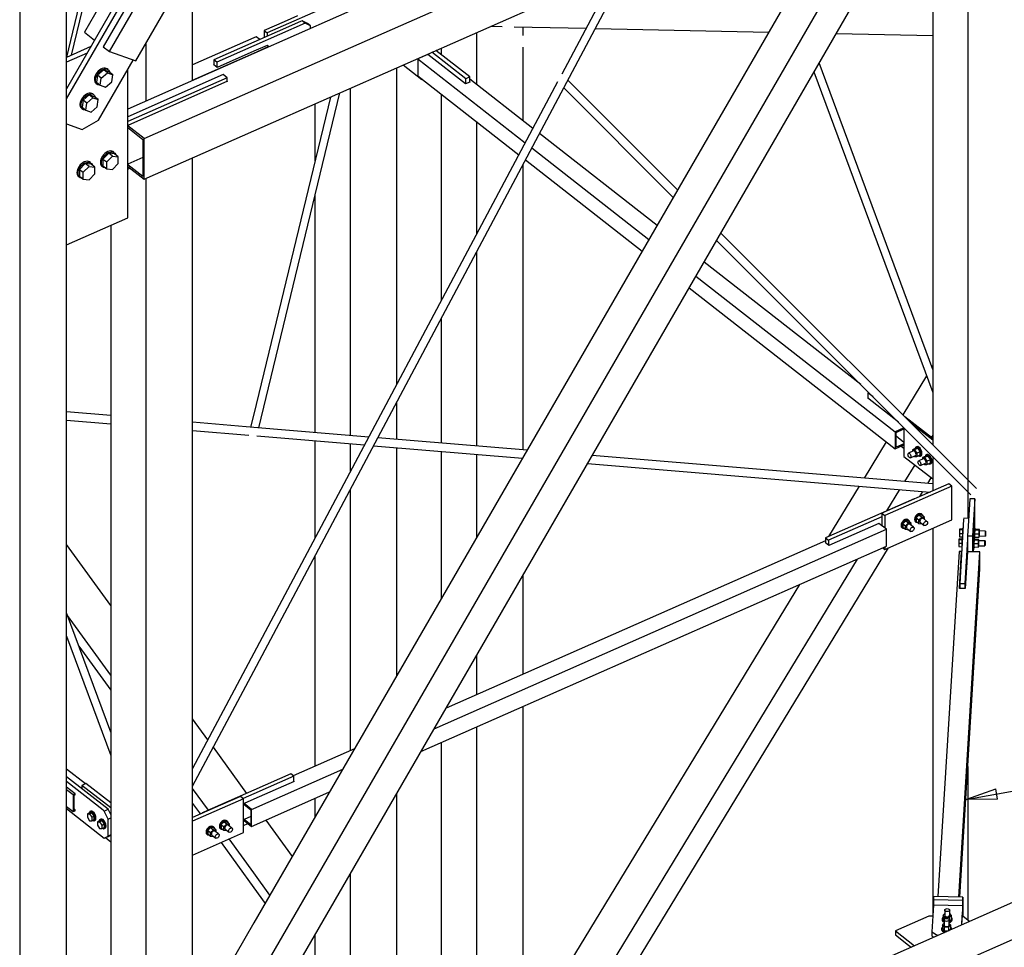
# Paper-space layout 'A0 Advance Steel' of a CAD drawing. Header units: millimetres. Extents: x 292 to 712, y 182 to 776.
# Tile 19 of 61: x 431 to 462, y 373 to 403. Entities that reach past the tile are written whole.
import ezdxf

# ---------------------------------------------------------------- set-up
doc = ezdxf.new("R2010")
doc.units = ezdxf.units.MM
doc.layers.get('0').update_dxf_attribs({"linetype": 'CONTINUOUS'})
for name, color, linetype in [('AS_Belki', 145, 'CONTINUOUS'), ('AS_Blachy', 30, 'CONTINUOUS'), ('AS_Sruby', 9, 'CONTINUOUS')]:
    doc.layers.add(name, color=color, linetype=linetype)

psp = doc.layouts.new('A0 Advance Steel')

# ---------------------------------------------------------------- linework, layer by layer
at = {"color": 0, "linetype": 'ByBlock', "lineweight": -2}
for p, q in [((461.059, 377.864), (462.014, 378.205)), ((462.073, 377.877), (462.014, 378.205)), ((462.073, 377.877), (461.059, 377.864))]:
    psp.add_line(p, q, dxfattribs=at)
at = {"color": 7}
psp.add_lwpolyline([(461.059, 377.864), (520.694, 388.547), (535.641, 388.547)], dxfattribs=at)
at = {"layer": 'AS_Belki', "linetype": 'Continuous', "ltscale": 0.15}
for p, q in [((430.878, 484.716), (430.878, 305.588)), ((432.37, 309.728), (432.37, 484.716)), ((485.902, 422.66), (438.346, 401.669)), ((438.346, 400.493), (486.863, 421.909)), ((438.346, 399.198), (486.863, 420.614)), ((432.38, 401.547), (434.894, 411.957)), ((438.346, 411.697), (432.943, 402.351)), ((432.526, 401.612), (434.894, 411.418)), ((433.744, 401.725), (438.346, 409.685)), ((434.583, 401.428), (438.346, 407.939)), ((457.316, 406.745), (438.346, 373.928)), ((461.124, 406.741), (461.124, 386.834)), ((438.346, 371.916), (458.117, 406.119)), ((460.002, 406.245), (460.002, 389.185)), ((438.346, 370.17), (458.955, 405.822)), ((435.52, 405.299), (433.544, 401.881)), ((436.395, 400.808), (436.395, 404.564)), ((438.346, 381.964), (450.311, 404.48)), ((449.917, 404.306), (448.166, 401.01)), ((432.943, 402.351), (433.269, 402.096)), ((445.908, 402.536), (446.27, 402.528)), ((446.654, 402.52), (448.943, 402.472)), ((446.936, 402.238), (446.936, 402.514)), ((449.241, 402.466), (454.775, 402.349)), ((438.346, 402.169), (436.395, 401.308)), ((438.419, 402.201), (438.346, 402.169)), ((438.535, 402.111), (438.419, 402.201)), ((445.444, 402.331), (445.444, 400.687)), ((456.921, 402.304), (460.002, 402.239)), ((433.544, 401.881), (433.744, 401.725)), ((433.744, 401.725), (434.583, 401.428)), ((434.903, 401.983), (434.903, 400.149)), ((438.346, 401.738), (437.172, 401.22)), ((438.771, 401.926), (438.346, 401.738)), ((438.346, 401.679), (438.819, 401.888)), ((438.819, 401.888), (438.771, 401.926)), ((438.819, 401.878), (438.819, 401.888)), ((444.322, 401.836), (444.322, 401.634)), ((446.936, 399.52), (446.936, 401.863)), ((438.346, 401.669), (434.325, 399.894)), ((436.395, 400.818), (438.346, 401.679)), ((443.9, 401.633), (443.58, 401.491)), ((443.58, 401.491), (447.001, 398.818)), ((443.58, 401.491), (443.58, 400.952)), ((445.101, 400.694), (443.9, 401.633)), ((437.06, 401.308), (437.068, 401.311)), ((437.068, 401.301), (437.06, 401.308)), ((437.172, 401.22), (437.068, 401.301)), ((442.91, 391.12), (442.91, 401.213)), ((456.212, 401.076), (460.002, 390.848)), ((460.002, 391.587), (456.379, 401.365)), ((437.509, 400.78), (434.325, 399.374)), ((437.501, 400.786), (437.509, 400.78)), ((448.035, 400.765), (438.346, 382.531)), ((443.58, 400.952), (446.798, 398.437)), ((447.246, 399.278), (445.24, 400.846)), ((445.24, 400.768), (445.251, 400.759)), ((451.865, 397.314), (448.362, 400.813)), ((434.848, 398.949), (438.346, 400.493)), ((441.418, 400.554), (441.418, 389.481)), ((445.24, 400.755), (445.101, 400.694)), ((445.251, 400.759), (445.24, 400.755)), ((448.232, 400.568), (451.727, 397.076)), ((440.789, 400.276), (438.346, 390.162)), ((438.509, 389.723), (441.09, 400.409)), ((444.322, 400.372), (444.322, 393.777)), ((440.297, 400.059), (440.297, 398.239)), ((434.848, 398.949), (434.325, 399.358)), ((434.325, 399.304), (434.808, 398.926)), ((434.848, 397.654), (438.346, 399.198)), ((445.444, 399.495), (445.444, 395.888)), ((434.808, 398.926), (434.808, 397.739)), ((434.848, 397.654), (434.848, 398.949)), ((451.209, 396.181), (447.459, 399.112)), ((447.214, 398.652), (450.95, 395.732)), ((434.808, 398.347), (434.325, 398.133)), ((436.395, 370.554), (436.395, 398.337)), ((447.011, 398.27), (450.735, 395.36)), ((434.808, 397.739), (434.325, 398.117)), ((434.325, 398.063), (434.848, 397.654)), ((446.936, 389.021), (446.936, 398.129)), ((434.903, 397.678), (434.903, 367.972)), ((440.297, 397.124), (440.297, 389.574)), ((433.782, 396.182), (433.782, 366.032)), ((461.396, 387.792), (453.242, 395.938)), ((453.104, 395.701), (461.222, 387.591)), ((445.444, 395.32), (445.444, 389.146)), ((457.707, 391.102), (452.706, 395.011)), ((452.446, 394.562), (458.8, 389.597)), ((452.231, 394.191), (458.8, 389.057)), ((444.322, 393.21), (444.322, 389.239)), ((460.002, 391.714), (459.973, 391.666)), ((459.803, 391.386), (459.045, 390.141)), ((442.91, 389.357), (442.91, 390.553)), ((457.918, 390.677), (457.929, 390.681)), ((458.906, 389.905), (457.918, 390.677)), ((433.782, 390.117), (432.37, 390.235)), ((438.346, 390.162), (438.245, 389.745)), ((432.37, 389.97), (433.782, 389.853)), ((438.346, 389.737), (436.395, 389.9)), ((436.395, 389.635), (438.183, 389.486)), ((442.013, 389.431), (438.346, 389.737)), ((438.447, 389.464), (441.878, 389.178)), ((459.083, 389.721), (458.8, 389.597)), ((458.8, 389.597), (458.8, 389.057)), ((458.832, 389.578), (459.083, 389.689)), ((458.832, 389.104), (458.832, 389.578)), ((459.083, 389.26), (458.832, 389.455)), ((460.002, 389.492), (459.956, 389.416)), ((440.297, 389.31), (440.297, 386.202)), ((441.418, 389.217), (441.418, 388.312)), ((442.167, 389.154), (446.919, 388.758)), ((447.065, 389.011), (442.302, 389.407)), ((458.519, 389.277), (457.812, 388.115)), ((458.8, 389.057), (459.083, 389.182)), ((459.083, 389.214), (458.832, 389.104)), ((442.91, 381.824), (442.91, 389.092)), ((444.322, 388.975), (444.322, 384.267)), ((445.444, 388.881), (445.444, 386.207)), ((460.002, 387.933), (449.137, 388.838)), ((448.991, 388.586), (459.917, 387.675)), ((459.426, 388.545), (459.099, 388.008)), ((460.002, 388.809), (460.002, 387.713)), ((459.841, 387.946), (459.955, 388.132)), ((441.418, 387.745), (441.418, 379.426)), ((457.659, 387.863), (456.681, 386.257)), ((458.946, 387.756), (458.53, 387.073)), ((459.588, 387.53), (459.688, 387.694)), ((458.285, 386.675), (456.686, 385.969)), ((458.525, 386.487), (458.285, 386.675)), ((444.097, 380.119), (458.525, 386.487)), ((458.525, 385.948), (458.525, 386.487)), ((460.002, 386.516), (460.002, 374.145)), ((433.782, 384.054), (432.37, 386.004)), ((456.582, 386.119), (444.477, 380.776)), ((456.574, 386.057), (456.582, 386.061)), ((456.582, 386.051), (456.574, 386.057)), ((456.686, 385.969), (456.582, 386.051)), ((443.678, 379.394), (458.525, 385.948)), ((449.335, 370.681), (458.592, 385.894)), ((460.842, 385.777), (460.17, 374.769)), ((460.836, 374.755), (461.509, 385.763)), ((460.922, 385.775), (460.842, 385.777)), ((460.851, 384.601), (460.922, 385.775)), ((460.853, 384.601), (460.922, 385.743)), ((460.922, 385.743), (460.922, 385.775)), ((461.109, 385.771), (461.037, 384.597)), ((461.509, 385.763), (461.109, 385.771)), ((461.509, 385.223), (461.509, 385.763)), ((440.297, 385.635), (440.297, 378.931)), ((457.596, 385.538), (447.275, 368.576)), ((460.869, 374.754), (461.509, 385.223)), ((460.895, 385.269), (460.893, 385.269)), ((485.902, 384.892), (438.346, 363.9)), ((446.936, 381.862), (446.936, 385.03)), ((455.747, 384.722), (446.574, 369.647)), ((460.864, 384.601), (460.851, 384.601)), ((461.037, 384.597), (460.864, 384.601)), ((438.346, 362.724), (486.863, 384.14)), ((433.782, 380.013), (432.37, 383.822)), ((433.782, 381.832), (432.4, 383.74)), ((432.37, 383.083), (433.782, 379.274)), ((432.765, 382.756), (433.782, 381.352)), ((438.346, 382.531), (436.395, 378.86)), ((445.444, 382.448), (445.444, 381.203)), ((436.395, 378.293), (438.346, 381.964)), ((446.936, 370.241), (446.936, 380.832)), ((436.881, 379.774), (436.395, 380.445)), ((445.444, 380.174), (445.444, 367.033)), ((438.12, 378.063), (437.055, 379.534)), ((441.56, 379.489), (439.604, 378.625)), ((444.322, 379.678), (444.322, 370.823)), ((432.972, 378.367), (432.37, 378.838)), ((438.346, 377.58), (441.18, 378.831)), ((461.124, 378.924), (461.124, 374.019)), ((432.643, 378.051), (432.37, 378.264)), ((432.37, 378.186), (432.579, 378.022)), ((436.9, 377.525), (436.395, 378.223)), ((439.632, 378.441), (438.346, 377.874)), ((439.624, 378.448), (439.632, 378.441)), ((432.579, 378.022), (432.643, 378.051)), ((432.579, 378.022), (432.579, 377.483)), ((432.611, 378.004), (432.643, 378.018)), ((432.611, 377.529), (432.611, 378.004)), ((432.643, 378.018), (432.643, 378.051)), ((438.346, 377.874), (438.033, 377.736)), ((438.346, 377.04), (440.761, 378.107)), ((440.297, 377.902), (440.297, 377.303)), ((442.91, 365.915), (442.91, 378.066)), ((432.37, 377.646), (432.579, 377.483)), ((432.643, 377.543), (432.611, 377.568)), ((432.611, 377.529), (432.643, 377.543)), ((432.643, 377.511), (432.643, 377.543)), ((436.395, 377.742), (436.642, 377.401)), ((438.273, 377.548), (438.033, 377.736)), ((438.033, 377.736), (438.033, 377.703)), ((438.033, 377.703), (438.249, 377.534)), ((438.249, 377.534), (438.249, 377.06)), ((438.273, 377.548), (438.346, 377.58)), ((438.273, 377.008), (438.273, 377.548)), ((432.579, 377.483), (432.643, 377.511)), ((438.249, 377.324), (438.033, 377.229)), ((438.249, 377.06), (438.033, 377.229)), ((438.033, 377.229), (438.033, 377.196)), ((439.575, 376.054), (438.736, 377.213)), ((438.033, 377.196), (438.273, 377.008)), ((438.273, 377.008), (438.346, 377.04)), ((438.346, 375.529), (437.562, 376.611)), ((437.299, 376.495), (438.346, 375.049)), ((438.861, 374.818), (438.346, 375.529)), ((441.418, 375.484), (441.418, 365.256)), ((438.346, 375.049), (438.706, 374.551)), ((438.346, 373.928), (432.943, 364.582)), ((440.297, 373.544), (440.297, 364.761))]:
    psp.add_line(p, q, dxfattribs=at)
at = {"layer": 'AS_Blachy', "linetype": 'Continuous', "ltscale": 0.15}
for p, q in [((435.216, 405.465), (432.37, 400.541)), ((432.37, 400.219), (435.344, 405.364)), ((440.906, 403.265), (438.774, 402.324)), ((439.84, 402.687), (438.346, 402.027)), ((439.317, 402.681), (438.678, 402.399)), ((439.743, 402.87), (439.317, 402.681)), ((439.893, 402.71), (439.84, 402.687)), ((439.989, 402.635), (439.893, 402.71)), ((440.053, 402.619), (439.893, 402.71)), ((439.989, 402.635), (438.346, 401.91)), ((438.678, 402.399), (438.774, 402.324)), ((438.678, 402.399), (438.678, 402.174)), ((440.149, 402.544), (439.989, 402.635)), ((440.149, 402.544), (440.053, 402.619)), ((440.149, 402.464), (440.149, 402.544)), ((438.346, 402.027), (437.068, 401.463)), ((438.774, 402.324), (438.774, 402.216)), ((433.147, 401.886), (432.37, 401.543)), ((438.346, 401.91), (437.164, 401.388)), ((445.112, 400.86), (444.029, 401.707)), ((445.24, 400.917), (444.157, 401.763)), ((433.026, 401.675), (432.37, 401.386)), ((433.389, 399.538), (434.499, 401.457)), ((437.164, 401.388), (437.068, 401.463)), ((437.068, 401.463), (437.068, 401.301)), ((443.702, 401.546), (443.702, 401.563)), ((443.83, 401.602), (443.83, 401.619)), ((434.325, 396.422), (434.325, 401.156)), ((437.164, 401.388), (437.164, 401.226)), ((443.107, 401.3), (443.702, 400.834)), ((437.373, 400.994), (434.325, 399.649)), ((437.501, 400.894), (434.325, 399.492)), ((437.501, 400.894), (437.373, 400.994)), ((437.501, 400.776), (437.501, 400.894)), ((443.702, 400.834), (443.702, 400.856)), ((443.702, 400.834), (443.72, 400.842)), ((445.24, 400.917), (445.112, 400.86)), ((445.112, 400.698), (445.112, 400.86)), ((445.24, 400.755), (445.24, 400.917)), ((432.866, 399.243), (433.389, 399.538)), ((432.37, 399.418), (432.866, 399.243)), ((434.325, 397.981), (434.391, 398.011)), ((432.37, 395.559), (434.325, 396.422)), ((457.955, 390.855), (457.929, 390.843)), ((458.102, 390.708), (457.929, 390.843)), ((457.929, 390.843), (457.929, 390.668)), ((460.002, 389.379), (459.108, 390.078)), ((460.002, 389.331), (459.331, 389.855)), ((459.083, 389.728), (459.083, 388.814)), ((458.998, 389.144), (459.083, 389.078)), ((459.083, 388.814), (460.002, 388.095)), ((460.515, 387.939), (458.383, 386.998)), ((460.611, 387.864), (460.515, 387.939)), ((460.611, 387.864), (458.479, 386.923)), ((460.611, 386.785), (460.611, 387.864)), ((459.406, 387.459), (456.582, 386.213)), ((459.406, 387.459), (459.414, 387.453)), ((459.416, 387.454), (459.406, 387.459)), ((461.182, 387.458), (461.129, 386.589)), ((461.342, 387.455), (461.182, 387.458)), ((461.342, 387.455), (461.27, 386.281)), ((461.342, 386.519), (461.342, 387.455)), ((458.383, 386.998), (458.479, 386.923)), ((458.383, 386.998), (458.383, 386.598)), ((458.383, 386.89), (456.678, 386.138)), ((458.479, 386.923), (458.479, 386.523)), ((458.479, 385.844), (460.611, 386.785)), ((460.988, 386.798), (460.864, 384.763)), ((460.991, 386.837), (460.988, 386.798)), ((461.144, 386.834), (460.991, 386.837)), ((461.129, 386.589), (461.11, 386.284)), ((456.582, 386.213), (456.678, 386.138)), ((456.582, 386.213), (456.582, 386.051)), ((456.678, 386.138), (456.678, 385.976)), ((461.11, 386.176), (461.024, 384.759)), ((461.11, 386.284), (461.27, 386.281)), ((461.11, 386.284), (461.11, 385.771)), ((461.27, 386.281), (461.27, 385.768)), ((461.329, 386.167), (461.331, 386.199)), ((458.411, 385.897), (458.479, 385.844)), ((458.479, 385.928), (458.479, 385.844)), ((461.305, 385.767), (461.312, 385.886)), ((460.864, 384.763), (461.024, 384.759)), ((460.864, 384.763), (460.864, 384.601)), ((461.024, 384.759), (461.024, 384.598)), ((433.703, 377.554), (432.37, 378.595)), ((439.528, 378.685), (438.346, 378.163)), ((439.624, 378.61), (438.346, 378.046)), ((439.624, 378.61), (439.528, 378.685)), ((439.624, 378.438), (439.624, 378.61)), ((433.535, 377.529), (432.37, 378.439)), ((432.99, 378.375), (432.862, 378.319)), ((433.782, 377.6), (432.862, 378.319)), ((432.862, 378.319), (432.862, 378.211)), ((433.782, 377.756), (432.99, 378.375)), ((438.346, 378.163), (436.756, 377.461)), ((438.014, 377.89), (436.395, 377.175)), ((437.918, 377.965), (437.279, 377.682)), ((438.014, 377.89), (437.918, 377.965)), ((438.346, 378.046), (438.007, 377.896)), ((438.014, 376.81), (438.014, 377.89)), ((432.37, 377.576), (433.575, 376.634)), ((433.575, 377.497), (433.535, 377.529)), ((433.575, 377.497), (433.703, 377.554)), ((433.782, 377.386), (433.703, 377.554)), ((437.279, 377.682), (436.852, 377.494)), ((433.695, 377.241), (433.575, 377.497)), ((433.695, 377.241), (433.782, 377.28)), ((433.695, 376.702), (433.695, 377.241)), ((436.852, 377.494), (436.395, 377.292)), ((436.703, 377.438), (436.694, 377.424)), ((436.756, 377.461), (436.703, 377.438)), ((436.703, 377.438), (436.711, 377.432)), ((438.014, 377.036), (438.157, 377.099)), ((433.575, 376.634), (433.695, 376.702)), ((433.575, 376.634), (433.703, 376.69)), ((433.615, 376.651), (433.782, 376.521)), ((433.782, 376.74), (433.695, 376.702)), ((433.703, 376.69), (433.782, 376.735)), ((436.395, 376.096), (438.014, 376.81)), ((460.03, 374.772), (460.025, 374.678)), ((460.963, 374.752), (460.03, 374.772)), ((460.963, 374.752), (460.957, 374.658)), ((460.963, 374.138), (460.963, 374.752)), ((460.025, 374.494), (459.973, 373.649)), ((460.025, 374.678), (460.957, 374.658)), ((460.025, 374.678), (460.025, 374.494)), ((460.957, 374.475), (460.025, 374.494)), ((460.957, 374.475), (460.92, 373.864)), ((460.957, 374.658), (460.957, 374.475)), ((460.957, 374.475), (460.957, 374.345)), ((459.877, 374.145), (458.811, 373.675)), ((460.003, 374.145), (459.877, 374.145)), ((460.928, 373.868), (460.945, 374.138)), ((460.945, 374.138), (460.957, 374.345)), ((460.971, 374.138), (460.945, 374.138)), ((460.957, 374.345), (460.957, 374.138)), ((461.176, 373.978), (460.971, 374.138)), ((458.811, 373.675), (459.418, 373.201)), ((458.811, 373.675), (458.811, 373.545)), ((458.811, 373.545), (459.229, 373.219)), ((459.973, 373.649), (460.162, 373.53)), ((459.973, 373.649), (459.973, 373.52)), ((459.973, 373.52), (460.041, 373.476)), ((459.229, 373.219), (459.312, 373.154))]:
    psp.add_line(p, q, dxfattribs=at)
at = {"layer": 'AS_Sruby', "linetype": 'Continuous', "ltscale": 0.15}
for p, q in [((433.557, 401.143), (433.359, 400.976)), ((433.677, 401.05), (433.557, 401.143)), ((433.724, 401.084), (433.557, 401.143)), ((433.704, 401.15), (433.672, 401.175)), ((433.844, 400.99), (433.724, 401.084)), ((433.359, 400.976), (433.329, 400.749)), ((433.479, 400.882), (433.359, 400.976)), ((433.449, 400.655), (433.479, 400.882)), ((433.479, 400.882), (433.677, 401.05)), ((433.616, 400.596), (433.814, 400.763)), ((433.677, 401.05), (433.844, 400.99)), ((433.814, 400.763), (433.844, 400.99)), ((433.316, 400.709), (433.348, 400.683)), ((433.329, 400.749), (433.449, 400.655)), ((433.449, 400.655), (433.616, 400.596)), ((432.898, 400.178), (432.868, 399.952)), ((433.096, 400.346), (432.898, 400.178)), ((433.018, 400.085), (432.898, 400.178)), ((433.018, 400.085), (433.216, 400.252)), ((433.216, 400.252), (433.096, 400.346)), ((433.263, 400.287), (433.096, 400.346)), ((433.243, 400.352), (433.211, 400.377)), ((433.216, 400.252), (433.383, 400.193)), ((433.383, 400.193), (433.263, 400.287)), ((433.353, 399.966), (433.383, 400.193)), ((432.855, 399.911), (432.887, 399.886)), ((432.868, 399.952), (432.988, 399.858)), ((432.988, 399.858), (433.018, 400.085)), ((432.988, 399.858), (433.155, 399.798)), ((433.155, 399.798), (433.353, 399.966)), ((433.717, 398.488), (433.533, 398.299)), ((433.533, 398.299), (433.653, 398.205)), ((433.533, 398.299), (433.533, 398.083)), ((433.653, 398.205), (433.837, 398.394)), ((433.837, 398.394), (433.717, 398.488)), ((433.902, 398.462), (433.717, 398.488)), ((433.837, 398.394), (434.022, 398.368)), ((433.883, 398.514), (433.851, 398.539)), ((434.022, 398.368), (433.902, 398.462)), ((434.022, 398.152), (434.022, 398.368)), ((432.971, 398.159), (432.787, 397.97)), ((432.787, 397.97), (432.907, 397.876)), ((432.787, 397.97), (432.787, 397.754)), ((432.907, 397.876), (433.091, 398.065)), ((433.091, 398.065), (432.971, 398.159)), ((433.156, 398.133), (432.971, 398.159)), ((433.091, 398.065), (433.276, 398.039)), ((433.137, 398.184), (433.105, 398.209)), ((433.276, 398.039), (433.156, 398.133)), ((433.276, 397.823), (433.276, 398.039)), ((433.519, 398.057), (433.551, 398.032)), ((433.533, 398.083), (433.653, 397.989)), ((433.653, 397.989), (433.653, 398.205)), ((433.653, 397.989), (433.837, 397.963)), ((433.837, 397.963), (434.022, 398.152)), ((432.773, 397.727), (432.805, 397.702)), ((432.787, 397.754), (432.907, 397.66)), ((432.907, 397.66), (432.907, 397.876)), ((432.907, 397.66), (433.091, 397.634)), ((433.091, 397.634), (433.276, 397.823)), ((459.387, 388.988), (459.225, 388.916)), ((459.293, 388.772), (459.455, 388.843)), ((459.467, 389.075), (459.352, 389.024)), ((459.352, 389.024), (459.421, 389.023)), ((459.352, 389.024), (459.352, 388.972)), ((459.536, 389.074), (459.421, 389.023)), ((459.421, 389.023), (459.491, 388.915)), ((459.536, 389.074), (459.467, 389.075)), ((459.495, 389.123), (459.468, 389.111)), ((459.491, 388.915), (459.606, 388.966)), ((459.491, 388.915), (459.491, 388.807)), ((459.491, 388.807), (459.606, 388.858)), ((459.606, 388.966), (459.536, 389.074)), ((459.604, 388.821), (459.631, 388.833)), ((459.606, 388.858), (459.606, 388.966)), ((459.816, 388.872), (459.789, 388.86)), ((459.411, 388.823), (459.421, 388.807)), ((459.421, 388.807), (459.491, 388.807)), ((459.708, 388.737), (459.546, 388.666)), ((459.614, 388.521), (459.776, 388.593)), ((459.787, 388.824), (459.672, 388.773)), ((459.672, 388.773), (459.742, 388.773)), ((459.672, 388.773), (459.672, 388.722)), ((459.731, 388.573), (459.742, 388.557)), ((459.857, 388.824), (459.742, 388.773)), ((459.742, 388.773), (459.811, 388.665)), ((459.742, 388.557), (459.811, 388.557)), ((459.857, 388.824), (459.787, 388.824)), ((459.811, 388.665), (459.926, 388.715)), ((459.811, 388.665), (459.811, 388.557)), ((459.811, 388.557), (459.926, 388.607)), ((459.926, 388.715), (459.857, 388.824)), ((459.925, 388.571), (459.951, 388.583)), ((459.926, 388.607), (459.926, 388.715)), ((459.565, 386.946), (459.473, 386.852)), ((459.565, 386.946), (459.652, 386.879)), ((459.658, 386.933), (459.565, 386.946)), ((459.656, 386.97), (459.636, 386.986)), ((459.139, 386.758), (459.047, 386.663)), ((459.047, 386.663), (459.133, 386.596)), ((459.047, 386.663), (459.047, 386.555)), ((459.133, 386.596), (459.225, 386.691)), ((459.139, 386.758), (459.225, 386.691)), ((459.231, 386.745), (459.139, 386.758)), ((459.229, 386.782), (459.209, 386.797)), ((459.225, 386.691), (459.318, 386.677)), ((459.318, 386.677), (459.231, 386.745)), ((459.392, 386.553), (459.271, 386.648)), ((459.318, 386.611), (459.318, 386.677)), ((459.455, 386.723), (459.475, 386.707)), ((459.473, 386.852), (459.559, 386.784)), ((459.473, 386.852), (459.473, 386.744)), ((459.473, 386.744), (459.559, 386.676)), ((459.559, 386.784), (459.652, 386.879)), ((459.559, 386.676), (459.559, 386.784)), ((459.559, 386.676), (459.652, 386.663)), ((459.607, 386.705), (459.728, 386.61)), ((459.652, 386.879), (459.744, 386.866)), ((459.652, 386.663), (459.656, 386.667)), ((459.744, 386.866), (459.658, 386.933)), ((459.819, 386.741), (459.697, 386.837)), ((459.744, 386.8), (459.744, 386.866)), ((459.029, 386.534), (459.049, 386.519)), ((459.047, 386.555), (459.133, 386.488)), ((459.133, 386.488), (459.133, 386.596)), ((459.133, 386.488), (459.225, 386.475)), ((459.18, 386.517), (459.302, 386.422)), ((459.225, 386.475), (459.229, 386.478)), ((460.855, 386.477), (460.851, 386.355)), ((460.851, 386.355), (460.95, 386.353)), ((460.851, 386.355), (460.851, 386.247)), ((460.859, 386.491), (460.855, 386.477)), ((460.855, 386.477), (460.954, 386.475)), ((460.954, 386.489), (460.859, 386.491)), ((460.972, 386.526), (460.958, 386.527)), ((461.344, 386.518), (461.311, 386.519)), ((461.341, 386.467), (461.337, 386.345)), ((461.337, 386.345), (461.481, 386.342)), ((461.337, 386.345), (461.337, 386.237)), ((461.345, 386.481), (461.341, 386.467)), ((461.341, 386.467), (461.485, 386.464)), ((461.489, 386.477), (461.345, 386.481)), ((461.481, 386.342), (461.485, 386.464)), ((461.481, 386.234), (461.481, 386.342)), ((461.485, 386.464), (461.489, 386.477)), ((461.69, 386.43), (461.487, 386.435)), ((461.489, 386.435), (461.489, 386.477)), ((460.836, 386.164), (460.832, 386.042)), ((460.832, 386.042), (460.931, 386.04)), ((460.832, 386.042), (460.832, 385.934)), ((460.84, 386.178), (460.836, 386.164)), ((460.836, 386.164), (460.935, 386.162)), ((460.935, 386.176), (460.84, 386.178)), ((460.851, 386.247), (460.949, 386.245)), ((460.952, 386.213), (460.939, 386.214)), ((461.325, 386.205), (461.292, 386.206)), ((461.322, 386.154), (461.318, 386.032)), ((461.318, 386.032), (461.462, 386.029)), ((461.318, 386.032), (461.318, 385.924)), ((461.326, 386.167), (461.322, 386.154)), ((461.322, 386.154), (461.466, 386.151)), ((461.47, 386.164), (461.326, 386.167)), ((461.327, 386.199), (461.338, 386.199)), ((461.337, 386.237), (461.481, 386.234)), ((461.462, 386.029), (461.466, 386.151)), ((461.462, 385.921), (461.462, 386.029)), ((461.466, 386.151), (461.47, 386.164)), ((461.671, 386.117), (461.468, 386.122)), ((461.47, 386.121), (461.47, 386.164)), ((461.481, 386.234), (461.485, 386.248)), ((461.483, 386.277), (461.686, 386.272)), ((461.485, 386.248), (461.486, 386.277)), ((460.832, 385.934), (460.93, 385.932)), ((460.933, 385.894), (460.933, 385.894)), ((461.286, 385.886), (461.319, 385.886)), ((461.318, 385.924), (461.462, 385.921)), ((461.462, 385.921), (461.466, 385.934)), ((461.464, 385.964), (461.667, 385.959)), ((461.466, 385.934), (461.467, 385.963)), ((433.118, 377.444), (433.038, 377.409)), ((433.038, 377.409), (433.108, 377.408)), ((433.038, 377.409), (433.038, 377.301)), ((433.038, 377.301), (433.108, 377.192)), ((433.108, 377.408), (433.188, 377.444)), ((433.108, 377.408), (433.177, 377.3)), ((433.188, 377.444), (433.118, 377.444)), ((433.147, 377.492), (433.12, 377.48)), ((433.177, 377.3), (433.257, 377.335)), ((433.177, 377.3), (433.177, 377.192)), ((433.177, 377.192), (433.257, 377.227)), ((433.257, 377.335), (433.188, 377.444)), ((433.257, 377.227), (433.257, 377.335)), ((433.467, 377.242), (433.44, 377.23)), ((433.108, 377.192), (433.177, 377.192)), ((433.256, 377.191), (433.282, 377.203)), ((433.439, 377.193), (433.359, 377.158)), ((433.359, 377.158), (433.428, 377.158)), ((433.359, 377.158), (433.359, 377.05)), ((433.359, 377.05), (433.428, 376.942)), ((433.428, 377.158), (433.508, 377.193)), ((433.428, 377.158), (433.498, 377.05)), ((433.428, 376.942), (433.498, 376.941)), ((433.508, 377.193), (433.439, 377.193)), ((433.498, 377.05), (433.578, 377.085)), ((433.498, 377.05), (433.498, 376.941)), ((433.498, 376.941), (433.578, 376.977)), ((433.578, 377.085), (433.508, 377.193)), ((433.576, 376.94), (433.603, 376.952)), ((433.578, 376.977), (433.578, 377.085)), ((436.969, 376.972), (436.876, 376.877)), ((436.963, 376.81), (437.055, 376.904)), ((436.969, 376.972), (437.055, 376.904)), ((437.061, 376.959), (436.969, 376.972)), ((437.059, 376.995), (437.039, 377.011)), ((437.055, 376.904), (437.148, 376.891)), ((437.148, 376.891), (437.061, 376.959)), ((437.285, 376.936), (437.305, 376.921)), ((437.395, 377.16), (437.303, 377.065)), ((437.303, 377.065), (437.389, 376.998)), ((437.303, 377.065), (437.303, 376.957)), ((437.303, 376.957), (437.389, 376.89)), ((437.389, 376.998), (437.481, 377.093)), ((437.389, 376.89), (437.389, 376.998)), ((437.395, 377.16), (437.481, 377.093)), ((437.487, 377.147), (437.395, 377.16)), ((437.436, 376.919), (437.558, 376.824)), ((437.485, 377.184), (437.465, 377.199)), ((437.481, 377.093), (437.574, 377.079)), ((437.574, 377.079), (437.487, 377.147)), ((437.648, 376.955), (437.527, 377.05)), ((437.574, 377.013), (437.574, 377.079)), ((436.858, 376.748), (436.878, 376.732)), ((436.876, 376.877), (436.963, 376.81)), ((436.876, 376.877), (436.876, 376.769)), ((436.876, 376.769), (436.963, 376.701)), ((436.963, 376.701), (436.963, 376.81)), ((436.963, 376.701), (437.055, 376.688)), ((437.01, 376.731), (437.132, 376.635)), ((437.055, 376.688), (437.059, 376.692)), ((437.222, 376.767), (437.1, 376.862)), ((437.148, 376.825), (437.148, 376.891)), ((437.389, 376.89), (437.481, 376.876)), ((437.481, 376.876), (437.485, 376.88)), ((460.383, 374.227), (460.33, 374.177)), ((460.392, 374.108), (460.33, 374.177)), ((460.33, 374.177), (460.33, 374.06)), ((460.383, 374.34), (460.383, 374.176)), ((460.526, 374.105), (460.392, 374.108)), ((460.392, 374.06), (460.392, 374.108)), ((460.597, 374.171), (460.526, 374.105)), ((460.526, 374.105), (460.526, 373.988)), ((460.543, 374.172), (460.543, 374.336)), ((460.597, 374.171), (460.543, 374.23)), ((460.597, 374.055), (460.597, 374.171)), ((460.303, 374.061), (460.303, 374.034)), ((460.364, 373.914), (460.311, 373.864)), ((460.373, 373.795), (460.311, 373.864)), ((460.311, 373.864), (460.311, 373.747)), ((460.33, 374.06), (460.364, 374.022)), ((460.364, 374.027), (460.364, 373.863)), ((460.507, 373.792), (460.373, 373.795)), ((460.373, 373.678), (460.373, 373.795)), ((460.578, 373.858), (460.507, 373.792)), ((460.507, 373.792), (460.507, 373.682)), ((460.524, 373.859), (460.524, 374.023)), ((460.524, 373.988), (460.526, 373.988)), ((460.578, 373.858), (460.524, 373.917)), ((460.526, 373.988), (460.597, 374.055)), ((460.578, 373.742), (460.578, 373.858)), ((460.623, 374.027), (460.623, 374.054)), ((460.284, 373.748), (460.284, 373.721)), ((460.311, 373.747), (460.373, 373.678)), ((460.373, 373.678), (460.492, 373.675)), ((460.52, 373.688), (460.578, 373.742)), ((460.604, 373.725), (460.604, 373.741))]:
    psp.add_line(p, q, dxfattribs=at)
at = {"layer": 'AS_Sruby', "linetype": 'Continuous', "ltscale": 0.15, "extrusion": (-0.799412, -0.352872, 0.486233)}
for centre in [(-170.27, 280.64, -504.349), (-169.911, 280.733, -504.517)]:
    psp.add_circle(centre, 0.08, dxfattribs=at)
at = {"layer": 'AS_Sruby', "linetype": 'Continuous', "ltscale": 0.15, "extrusion": (0.600783, -0.469537, 0.646989)}
for centre in [(587.789, -80.325, 94.666), (587.378, -80.183, 94.498), (566.426, -72.922, 85.941), (566.015, -72.78, 85.774)]:
    psp.add_circle(centre, 0.08, dxfattribs=at)
at = {"layer": 'AS_Sruby', "linetype": 'Continuous', "ltscale": 0.15, "extrusion": (0.999357, -0.021053, 0.029009)}
for centre in [(395.99, -13.154, 453.257), (395.676, -13.154, 453.245)]:
    psp.add_circle(centre, 0.08, dxfattribs=at)
at = {"layer": 'AS_Sruby', "linetype": 'Continuous', "ltscale": 0.15, "extrusion": (-3.0092e-13, 0.809331, 0.587353)}
psp.add_circle((-460.463, -219.869, 302.963), 0.08, dxfattribs=at)
at = {"layer": 'AS_Sruby', "linetype": 'Continuous', "ltscale": 0.15, "extrusion": (-1.50515e-13, 0.809331, 0.587353)}
psp.add_circle((-460.444, -219.685, 302.71), 0.08, dxfattribs=at)
at = {"layer": 'AS_Sruby', "linetype": 'Continuous', "ltscale": 0.15, "extrusion": (0.600783, -0.469537, 0.646989)}
for centre, radius, start, end in [((582.847, -61.245, 72.179), 0.293, 0.9736, 180.9736), ((581.935, -61.328, 72.277), 0.293, 0.9736, 180.9736), ((580.881, -62.396, 73.535), 0.293, 5.3808, 185.3808), ((580.162, -62.146, 73.242), 0.293, 5.3808, 185.3808), ((587.789, -80.137, 94.445), 0.16, 5.3808, 185.3808), ((587.378, -79.995, 94.277), 0.16, 5.3808, 185.3808), ((587.378, -80.083, 94.38), 0.08, 5.3808, 185.3808), ((587.789, -80.225, 94.548), 0.08, 5.3808, 185.3808), ((566.426, -72.735, 85.72), 0.16, 5.3808, 185.3808), ((566.015, -72.592, 85.553), 0.16, 5.3808, 185.3808), ((566.426, -72.822, 85.823), 0.08, 5.3808, 185.3808), ((566.015, -72.68, 85.656), 0.08, 5.3808, 185.3808)]:
    psp.add_arc(centre, radius, start, end, dxfattribs=at)
at = {"layer": 'AS_Sruby', "linetype": 'Continuous', "ltscale": 0.15, "extrusion": (-0.600783, 0.469537, -0.646989)}
for centre, radius, start, end in [((-582.847, -61.271, -72.21), 0.293, 330.3896, 209.7064), ((-581.935, -61.354, -72.308), 0.293, 330.3896, 209.7064), ((-580.881, -62.422, -73.566), 0.293, 333.9215, 206.0076), ((-580.162, -62.173, -73.273), 0.293, 333.9215, 206.0076), ((-587.789, -80.154, -94.464), 0.16, 325.7678, 214.2263), ((-587.378, -80.012, -94.296), 0.16, 325.7678, 214.2263), ((-566.426, -72.751, -85.74), 0.16, 325.7677, 214.2261), ((-566.015, -72.609, -85.572), 0.16, 325.7677, 214.2261)]:
    psp.add_arc(centre, radius, start, end, dxfattribs=at)
at = {"layer": 'AS_Sruby', "linetype": 'Continuous', "ltscale": 0.15, "extrusion": (-0.799412, -0.352872, 0.486233)}
for centre, radius, start, end in [((-170.27, 280.801, -504.64), 0.16, 2.766, 182.766), ((-170.27, 280.726, -504.504), 0.08, 2.766, 182.766), ((-170.27, 280.787, -504.614), 0.16, 322.9976, 217.2741), ((-169.911, 280.88, -504.782), 0.16, 322.9974, 217.2739), ((-169.911, 280.894, -504.807), 0.16, 2.766, 182.766), ((-169.911, 280.819, -504.672), 0.08, 2.766, 182.766), ((-170.27, 266.783, -479.447), 0.16, 322.9976, 217.274), ((-170.27, 266.797, -479.472), 0.16, 2.766, 182.766), ((-169.911, 266.876, -479.614), 0.16, 322.9975, 217.274), ((-169.911, 266.89, -479.64), 0.16, 2.766, 182.766)]:
    psp.add_arc(centre, radius, start, end, dxfattribs=at)
at = {"layer": 'AS_Sruby', "linetype": 'Continuous', "ltscale": 0.15, "extrusion": (0.999357, -0.021053, 0.029009)}
for centre, radius, start, end in [((395.99, -13.133, 452.525), 0.16, 2.2369, 164.5752), ((395.99, -13.143, 452.878), 0.16, 2.2369, 164.5753), ((395.99, -13.148, 453.055), 0.08, 350.9869, 170.9869), ((395.676, -13.133, 452.512), 0.16, 2.2369, 182.2369), ((395.676, -13.143, 452.865), 0.16, 2.2369, 182.2369), ((395.676, -13.148, 453.042), 0.08, 350.9869, 170.9869)]:
    psp.add_arc(centre, radius, start, end, dxfattribs=at)
at = {"layer": 'AS_Sruby', "linetype": 'Continuous', "ltscale": 0.15, "extrusion": (-0.999357, 0.021053, -0.029009)}
for centre, end in [((-395.99, -13.144, -452.911), 220.091), ((-395.676, -13.144, -452.898), 220.0909)]:
    psp.add_arc(centre, 0.16, 319.9736, end, dxfattribs=at)
at = {"layer": 'AS_Sruby', "linetype": 'Continuous', "ltscale": 0.15, "extrusion": (-2.26536e-13, 0.809331, 0.587353)}
for centre, start, end in [((-460.463, -219.704, 302.736), 326.8174, 51.5896), ((-460.463, -219.704, 302.736), 112.4118, 213.28), ((-460.444, -219.52, 302.483), 326.8174, 87.1249), ((-460.444, -219.52, 302.483), 166.8042, 213.28)]:
    psp.add_arc(centre, 0.16, start, end, dxfattribs=at)
at = {"layer": 'AS_Sruby', "linetype": 'Continuous', "ltscale": 0.15, "extrusion": (-1.52677e-13, 0.809331, 0.587353)}
psp.add_arc((-460.463, -219.772, 302.831), 0.08, 357.9459, 177.9459, dxfattribs=at)
at = {"layer": 'AS_Sruby', "linetype": 'Continuous', "ltscale": 0.15, "extrusion": (-3.04151e-13, 0.809331, 0.587353)}
for start, end in [(357.9459, 51.5896), (112.4118, 177.9459)]:
    psp.add_arc((-460.463, -219.688, 302.714), 0.16, start, end, dxfattribs=at)
at = {"layer": 'AS_Sruby', "linetype": 'Continuous', "ltscale": 0.15, "extrusion": (-1.11022e-16, 0.809331, 0.587353)}
psp.add_arc((-460.444, -219.588, 302.577), 0.08, 357.9459, 177.9459, dxfattribs=at)
at = {"layer": 'AS_Sruby', "linetype": 'Continuous', "ltscale": 0.15, "extrusion": (-2.28141e-13, 0.809331, 0.587353)}
psp.add_arc((-460.444, -219.504, 302.461), 0.16, 357.9459, 69.6241, dxfattribs=at)

doc.saveas('drawing.dxf')
